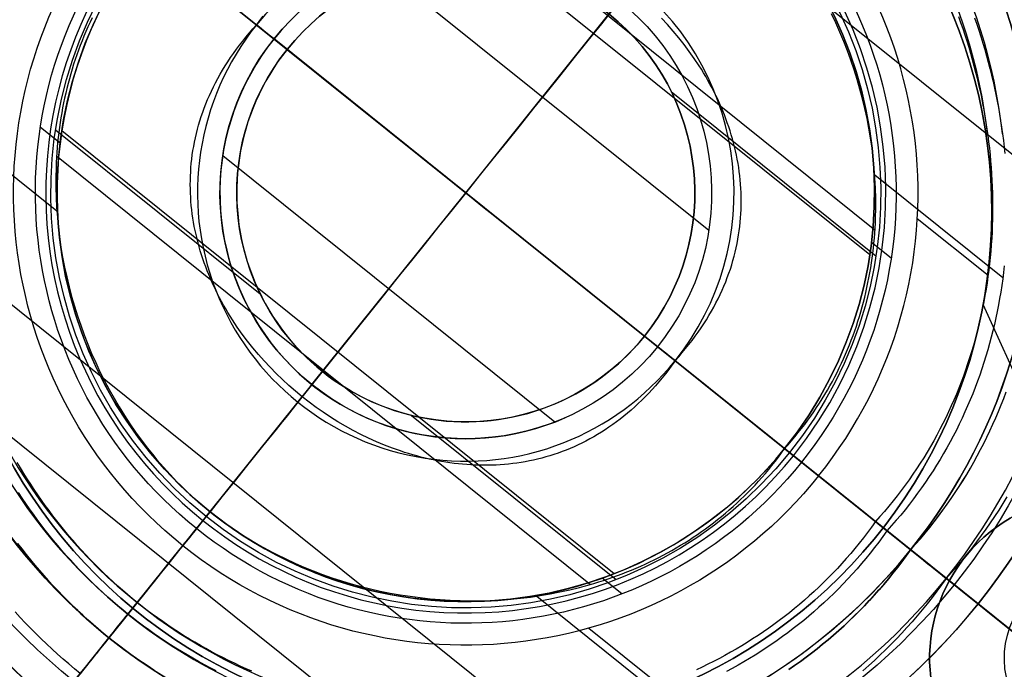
# Model space of a CAD drawing. Extents: x 5157 to 5867, y -156 to 1031.
# Tile 52 of 87: x 5502 to 5534, y 617 to 638. Entities that reach past the tile are written whole.
import ezdxf

# ---------------------------------------------------------------- set-up
doc = ezdxf.new("R2010")
doc.units = 0
doc.layers.add('1', color=7, linetype='CONTINUOUS')

msp = doc.modelspace()

# ---------------------------------------------------------------- linework, layer by layer
at = {"layer": '1', "color": 35}
for p, q in [((5516.622, 632.508, 26.007), (5545.714, 668.772, 26.007)), ((5552.886, 603.416, 26.007), (5480.358, 661.599, 26.007)), ((5540.466, 628.843, 232.829), (5507.874, 654.989, 232.829)), ((5510.825, 637.158, 127.007), (5492.587, 651.789, 127.007)), ((5516.622, 632.508, 232.829), (5531.718, 651.325, 232.829)), ((5497.805, 647.603, 232.829), (5535.439, 617.413, 232.829)), ((5512.572, 645.21, 165.507), (5529.901, 631.308, 165.507)), ((5529.731, 630.493, 165.507), (5511.813, 644.868, 165.507)), ((5516.622, 632.508, 165.507), (5524.921, 642.853, 165.507)), ((5516.622, 632.508, 165.507), (5524.921, 642.853, 165.507)), ((5510.825, 637.158, 123.007), (5506.119, 640.934, 123.007)), ((5526.967, 624.209, 165.507), (5506.277, 640.807, 165.507)), ((5506.277, 640.807, 165.507), (5526.967, 624.209, 165.507)), ((5513.729, 639.943, 15.507), (5524.507, 631.296, 15.507)), ((5516.622, 632.508, 15.507), (5521.614, 638.731, 15.507)), ((5509.831, 637.956, 14.778), (5509.831, 637.956, 2.109)), ((5522.845, 627.516, 15.507), (5510.399, 637.5, 15.507)), ((5486.167, 637.188, 127.007), (5527.796, 603.792, 127.007)), ((5510.825, 637.158, 127.007), (5510.825, 637.158, 123.007)), ((5525.371, 610.026, 232.829), (5492.779, 636.172, 232.829)), ((5523.29, 635.791, 123.007), (5529.932, 630.462, 123.007)), ((5499.193, 635.258, 165.507), (5503.351, 631.922, 165.507)), ((5503.458, 634.117, 218.799), (5502.819, 634.629, 218.799)), ((5503.313, 634.553, 123.007), (5509.954, 629.225, 123.007)), ((5521.432, 620.148, 165.507), (5503.514, 634.522, 165.507)), ((5503.344, 633.707, 165.507), (5520.673, 619.805, 165.507)), ((5508.737, 633.72, 15.507), (5519.515, 625.073, 15.507)), ((5529.894, 633.093, 165.507), (5534.052, 629.758, 165.507)), ((5487.531, 596.244, 26.007), (5516.622, 632.508, 26.007)), ((5501.527, 613.691, 232.829), (5516.622, 632.508, 232.829)), ((5508.323, 622.163, 165.507), (5516.622, 632.508, 165.507)), ((5508.323, 622.163, 165.507), (5516.622, 632.508, 165.507)), ((5511.63, 626.285, 15.507), (5516.622, 632.508, 15.507)), ((5531.275, 631.677, 122.507), (5533.573, 629.833, 122.507)), ((5530.426, 630.386, 218.799), (5529.787, 630.899, 218.799)), ((5527.126, 624.082, 123.007), (5522.419, 627.857, 123.007)), ((5522.419, 627.857, 123.007), (5522.419, 627.857, 127.007)), ((5540.657, 613.227, 127.007), (5522.419, 627.857, 127.007)), ((5523.414, 627.06, 2.109), (5523.414, 627.06, 14.778)), ((5497.341, 608.473, 127.007), (5511.972, 626.711, 127.007)), ((5508.196, 622.004, 123.007), (5511.972, 626.711, 123.007)), ((5511.972, 626.711, 123.007), (5511.972, 626.711, 127.007)), ((5511.174, 625.716, 2.109), (5511.174, 625.716, 14.778)), ((5514.864, 625.287, 123.007), (5521.506, 619.959, 123.007)), ((5526.967, 624.209, 165.507), (5526.967, 624.209, 218.799)), ((5526.967, 624.209, 218.799), (5527.516, 623.769, 218.799)), ((5530.29, 621.543, 165.507), (5526.967, 624.209, 165.507)), ((5529.915, 621.844, 122.507), (5528.07, 623.324, 122.507)), ((5505.658, 618.84, 165.507), (5508.323, 622.163, 165.507)), ((5507.883, 621.614, 218.799), (5508.323, 622.163, 218.799)), ((5508.323, 622.163, 218.799), (5508.323, 622.163, 165.507)), ((5505.959, 619.215, 122.507), (5507.439, 621.06, 122.507)), ((5531.056, 620.929, 112.936), (5531.056, 620.929, 121.044)), ((5543.721, 610.769, 132.007), (5531.057, 620.928, 132.007)), ((5531.057, 620.928, 132.007), (5531.057, 620.928, 164.524)), ((5521.687, 619.493, 218.799), (5521.048, 620.005, 218.799)), ((5540.296, 613.517, 111.451), (5532.214, 620, 111.451)), ((5518.929, 619.425, 165.507), (5523.087, 616.09, 165.507)), ((5533.245, 619.173, 225), (5565.391, 593.385, 225)), ((5533.245, 619.173, 226), (5565.391, 593.385, 226)), ((5533.245, 619.173, 225), (5533.245, 619.173, 226)), ((5520.612, 618.384, 122.507), (5522.909, 616.541, 122.507)), ((5494.883, 605.409, 132.007), (5505.042, 618.073, 132.007)), ((5505.042, 618.073, 132.007), (5505.042, 618.073, 164.524)), ((5505.043, 618.074, 112.936), (5505.043, 618.074, 121.044))]:
    msp.add_line(p, q, dxfattribs=at)
at = {"layer": '1', "color": 39}
for p, q in [((5536.248, 622.62, 18.283), (5533.416, 628.888, 18.283)), ((5536.248, 622.62, 26.283), (5533.416, 628.888, 26.283))]:
    msp.add_line(p, q, dxfattribs=at)
at = {"layer": '1', "color": 35}
for points in [[(5504.501, 638.187), (5504.431, 638.039), (5504.362, 637.89), (5504.296, 637.741), (5504.233, 637.591), (5504.171, 637.44), (5504.112, 637.289), (5504.055, 637.136), (5504, 636.983), (5503.947, 636.83), (5503.897, 636.676), (5503.848, 636.521), (5503.802, 636.365), (5503.758, 636.209), (5503.716, 636.053), (5503.677, 635.896), (5503.639, 635.738), (5503.604, 635.58), (5503.57, 635.422), (5503.539, 635.263), (5503.51, 635.104), (5503.483, 634.944), (5503.458, 634.784), (5503.435, 634.624), (5503.414, 634.463), (5503.395, 634.302), (5503.378, 634.141), (5503.364, 633.98), (5503.351, 633.818), (5503.34, 633.656), (5503.332, 633.494), (5503.325, 633.332), (5503.318, 633.008), (5503.319, 632.683), (5503.327, 632.358), (5503.344, 632.033), (5503.368, 631.709), (5503.399, 631.385), (5503.439, 631.061), (5503.486, 630.738), (5503.54, 630.417), (5503.602, 630.096), (5503.671, 629.777), (5503.747, 629.46), (5503.831, 629.144), (5503.922, 628.83), (5504.02, 628.519), (5504.125, 628.209), (5504.237, 627.903), (5504.355, 627.598), (5504.481, 627.297), (5504.613, 626.999), (5504.752, 626.704), (5504.898, 626.413), (5505.05, 626.125), (5505.209, 625.841), (5505.374, 625.56), (5505.545, 625.285), (5505.723, 625.013), (5505.907, 624.746), (5506.097, 624.484), (5506.293, 624.226), (5506.496, 623.974), (5506.599, 623.85), (5506.704, 623.727), (5506.81, 623.606), (5506.918, 623.486), (5507.027, 623.367), (5507.138, 623.25), (5507.25, 623.134), (5507.364, 623.02), (5507.479, 622.907), (5507.595, 622.796), (5507.713, 622.687), (5507.832, 622.579), (5507.953, 622.472), (5508.075, 622.367), (5508.198, 622.264), (5508.323, 622.163), (5508.449, 622.063), (5508.577, 621.965), (5508.706, 621.868), (5508.836, 621.774), (5508.967, 621.681), (5509.1, 621.589), (5509.233, 621.5), (5509.368, 621.412), (5509.504, 621.326), (5509.642, 621.242), (5509.78, 621.159), (5509.92, 621.078), (5510.06, 620.999), (5510.202, 620.921), (5510.344, 620.845), (5510.488, 620.771), (5510.778, 620.629), (5511.072, 620.493), (5511.369, 620.364), (5511.67, 620.243), (5511.973, 620.128), (5512.28, 620.02), (5512.589, 619.92), (5512.901, 619.827), (5513.215, 619.741), (5513.531, 619.662), (5513.849, 619.59), (5514.169, 619.525), (5514.49, 619.468), (5514.813, 619.418), (5515.137, 619.376), (5515.461, 619.34), (5515.787, 619.312), (5516.113, 619.292), (5516.439, 619.278), (5516.766, 619.273), (5517.092, 619.274), (5517.418, 619.284), (5517.744, 619.3), (5518.069, 619.324), (5518.393, 619.356), (5518.717, 619.395), (5519.039, 619.442), (5519.359, 619.497), (5519.678, 619.559), (5519.996, 619.629), (5520.311, 619.706), (5520.468, 619.748), (5520.624, 619.791), (5520.78, 619.837), (5520.935, 619.884), (5521.089, 619.933), (5521.243, 619.985), (5521.396, 620.038), (5521.548, 620.093), (5521.699, 620.15), (5521.85, 620.209), (5522, 620.27), (5522.149, 620.333), (5522.298, 620.398), (5522.445, 620.465), (5522.592, 620.534), (5522.737, 620.605), (5522.882, 620.678), (5523.026, 620.753), (5523.168, 620.83), (5523.31, 620.908), (5523.451, 620.989), (5523.59, 621.072), (5523.729, 621.157), (5523.866, 621.243), (5524.002, 621.332), (5524.137, 621.423), (5524.271, 621.516), (5524.404, 621.61), (5524.536, 621.707), (5524.666, 621.806), (5524.795, 621.907), (5524.922, 622.01), (5525.049, 622.114), (5525.173, 622.221), (5525.297, 622.33), (5525.419, 622.441), (5525.54, 622.554), (5525.659, 622.669), (5525.777, 622.786), (5525.893, 622.905), (5526.008, 623.026), (5526.121, 623.149), (5526.233, 623.275), (5526.343, 623.402), (5526.451, 623.531), (5526.558, 623.663), (5526.663, 623.796), (5526.766, 623.932), (5526.868, 624.069), (5526.967, 624.209)], [(5510.037, 638.239), (5509.933, 638.099), (5509.831, 637.956)], [(5523.414, 627.06), (5523.531, 627.191), (5523.645, 627.322), (5523.756, 627.454), (5523.863, 627.587), (5523.966, 627.72), (5524.066, 627.853), (5524.162, 627.987), (5524.255, 628.122), (5524.344, 628.257), (5524.43, 628.392), (5524.513, 628.527), (5524.592, 628.663), (5524.668, 628.799), (5524.741, 628.935), (5524.81, 629.072), (5524.877, 629.209), (5524.939, 629.346), (5524.999, 629.484), (5525.056, 629.621), (5525.109, 629.759), (5525.159, 629.897), (5525.207, 630.035), (5525.251, 630.173), (5525.292, 630.311), (5525.33, 630.449), (5525.365, 630.587), (5525.397, 630.726), (5525.426, 630.864), (5525.452, 631.002), (5525.476, 631.14), (5525.496, 631.279), (5525.514, 631.417), (5525.529, 631.555), (5525.541, 631.692), (5525.55, 631.83), (5525.557, 631.968), (5525.56, 632.105), (5525.562, 632.242), (5525.56, 632.379), (5525.556, 632.516), (5525.549, 632.652), (5525.54, 632.788), (5525.528, 632.924), (5525.514, 633.059), (5525.497, 633.194), (5525.478, 633.329), (5525.456, 633.463), (5525.432, 633.597), (5525.405, 633.731), (5525.376, 633.864), (5525.345, 633.996), (5525.311, 634.128), (5525.275, 634.259), (5525.237, 634.39), (5525.197, 634.521), (5525.154, 634.651), (5525.109, 634.78), (5525.062, 634.908), (5525.013, 635.036), (5524.962, 635.163), (5524.909, 635.29), (5524.853, 635.416), (5524.796, 635.541), (5524.736, 635.665), (5524.675, 635.789), (5524.612, 635.912), (5524.546, 636.034), (5524.479, 636.155), (5524.41, 636.275), (5524.339, 636.395), (5524.266, 636.513), (5524.192, 636.631), (5524.038, 636.863), (5523.876, 637.092), (5523.708, 637.316), (5523.534, 637.536), (5523.353, 637.752), (5523.166, 637.963), (5522.974, 638.17)], [(5526.967, 624.209), (5527.082, 624.337), (5527.194, 624.466), (5527.304, 624.596), (5527.412, 624.727), (5527.517, 624.86), (5527.62, 624.994), (5527.72, 625.129), (5527.818, 625.265), (5527.914, 625.402), (5528.007, 625.54), (5528.098, 625.68), (5528.187, 625.82), (5528.273, 625.961), (5528.357, 626.104), (5528.439, 626.247), (5528.519, 626.391), (5528.596, 626.536), (5528.671, 626.682), (5528.743, 626.829), (5528.814, 626.977), (5528.882, 627.125), (5528.948, 627.275), (5529.012, 627.425), (5529.073, 627.576), (5529.133, 627.727), (5529.19, 627.879), (5529.245, 628.032), (5529.297, 628.186), (5529.348, 628.34), (5529.396, 628.495), (5529.442, 628.65), (5529.486, 628.806), (5529.528, 628.963), (5529.568, 629.12), (5529.606, 629.277), (5529.641, 629.435), (5529.674, 629.594), (5529.706, 629.753), (5529.735, 629.912), (5529.762, 630.072), (5529.787, 630.232), (5529.81, 630.392), (5529.831, 630.553), (5529.849, 630.713), (5529.866, 630.875), (5529.881, 631.036), (5529.894, 631.198), (5529.904, 631.359), (5529.913, 631.521), (5529.919, 631.683), (5529.927, 632.008), (5529.926, 632.333), (5529.917, 632.658), (5529.901, 632.983), (5529.877, 633.307), (5529.845, 633.631), (5529.806, 633.955), (5529.759, 634.277), (5529.704, 634.599), (5529.643, 634.919), (5529.573, 635.238), (5529.497, 635.556), (5529.413, 635.872), (5529.323, 636.185), (5529.225, 636.497), (5529.12, 636.806), (5529.008, 637.113), (5528.889, 637.417), (5528.764, 637.719), (5528.631, 638.017), (5528.492, 638.312)], [(5532.61, 638.228), (5532.68, 638.031), (5532.749, 637.833), (5532.815, 637.634), (5532.879, 637.434), (5532.941, 637.233), (5533, 637.032), (5533.058, 636.83), (5533.112, 636.627), (5533.165, 636.424), (5533.215, 636.221), (5533.263, 636.016), (5533.309, 635.812), (5533.352, 635.606), (5533.393, 635.401), (5533.432, 635.195), (5533.468, 634.988), (5533.501, 634.781), (5533.533, 634.574), (5533.562, 634.367)], [(5533.134, 638.187), (5533.204, 637.983), (5533.272, 637.778), (5533.338, 637.573), (5533.402, 637.367), (5533.463, 637.16), (5533.522, 636.952), (5533.578, 636.744), (5533.632, 636.535), (5533.684, 636.325), (5533.733, 636.115), (5533.78, 635.905), (5533.825, 635.694), (5533.867, 635.482), (5533.906, 635.271), (5533.943, 635.058), (5533.978, 634.846), (5534.01, 634.633), (5534.04, 634.419)], [(5523.414, 627.06), (5523.311, 626.916), (5523.208, 626.777), (5523.103, 626.64), (5522.996, 626.507), (5522.889, 626.377), (5522.78, 626.251), (5522.67, 626.128), (5522.559, 626.008), (5522.447, 625.892), (5522.334, 625.778), (5522.22, 625.668), (5522.104, 625.561), (5521.988, 625.458), (5521.87, 625.357), (5521.752, 625.26), (5521.633, 625.165), (5521.512, 625.074), (5521.391, 624.986), (5521.269, 624.901), (5521.146, 624.819), (5521.023, 624.74), (5520.898, 624.664), (5520.773, 624.591), (5520.647, 624.521), (5520.52, 624.454), (5520.393, 624.39), (5520.265, 624.329), (5520.136, 624.27), (5520.007, 624.215), (5519.877, 624.162), (5519.747, 624.112), (5519.616, 624.065), (5519.484, 624.02), (5519.352, 623.979), (5519.22, 623.94), (5519.087, 623.903), (5518.954, 623.87), (5518.82, 623.839), (5518.687, 623.811), (5518.552, 623.785), (5518.418, 623.762), (5518.283, 623.742), (5518.148, 623.724), (5518.012, 623.708), (5517.877, 623.695), (5517.741, 623.685), (5517.605, 623.677), (5517.47, 623.672), (5517.333, 623.669), (5517.197, 623.668), (5517.061, 623.67), (5516.925, 623.674), (5516.789, 623.681), (5516.653, 623.69), (5516.517, 623.701), (5516.381, 623.714), (5516.245, 623.73), (5516.109, 623.748), (5515.974, 623.768), (5515.839, 623.791), (5515.703, 623.815), (5515.569, 623.842), (5515.434, 623.871), (5515.3, 623.902), (5515.166, 623.935), (5515.032, 623.97), (5514.899, 624.008), (5514.766, 624.047), (5514.634, 624.088), (5514.502, 624.132), (5514.37, 624.177), (5514.239, 624.224), (5513.979, 624.325), (5513.721, 624.432), (5513.465, 624.548), (5513.213, 624.67), (5512.963, 624.8), (5512.716, 624.936), (5512.473, 625.08), (5512.233, 625.229), (5511.997, 625.386), (5511.765, 625.548), (5511.537, 625.717), (5511.314, 625.891), (5511.095, 626.071), (5510.881, 626.257), (5510.673, 626.448), (5510.469, 626.645), (5510.271, 626.846), (5510.078, 627.053), (5509.891, 627.264), (5509.711, 627.479), (5509.536, 627.7), (5509.368, 627.924), (5509.207, 628.153), (5509.053, 628.385), (5508.978, 628.503), (5508.905, 628.621), (5508.834, 628.741), (5508.765, 628.861), (5508.698, 628.982), (5508.633, 629.104), (5508.57, 629.227), (5508.508, 629.35), (5508.449, 629.475), (5508.391, 629.6), (5508.336, 629.726), (5508.283, 629.852), (5508.231, 629.98), (5508.182, 630.107), (5508.135, 630.236), (5508.09, 630.365), (5508.048, 630.495), (5508.007, 630.625), (5507.969, 630.756), (5507.933, 630.888), (5507.9, 631.02), (5507.868, 631.152), (5507.839, 631.285), (5507.813, 631.419), (5507.789, 631.552), (5507.767, 631.687), (5507.748, 631.821), (5507.731, 631.957), (5507.716, 632.092), (5507.704, 632.228), (5507.695, 632.364), (5507.689, 632.5), (5507.684, 632.637), (5507.683, 632.774), (5507.684, 632.911), (5507.688, 633.048), (5507.695, 633.186), (5507.704, 633.323), (5507.716, 633.461), (5507.731, 633.599), (5507.748, 633.737), (5507.769, 633.875), (5507.792, 634.013), (5507.818, 634.152), (5507.848, 634.29), (5507.88, 634.428), (5507.915, 634.567), (5507.953, 634.705), (5507.994, 634.843), (5508.038, 634.981), (5508.085, 635.119), (5508.135, 635.257), (5508.189, 635.395), (5508.245, 635.532), (5508.305, 635.669), (5508.368, 635.807), (5508.434, 635.944), (5508.504, 636.08), (5508.576, 636.217), (5508.652, 636.353), (5508.731, 636.489), (5508.814, 636.624), (5508.9, 636.759), (5508.99, 636.894), (5509.082, 637.028), (5509.179, 637.162), (5509.279, 637.296), (5509.382, 637.429), (5509.489, 637.561), (5509.599, 637.694), (5509.713, 637.825), (5509.831, 637.956)], [(5533.562, 634.367), (5533.588, 634.159), (5533.612, 633.951), (5533.634, 633.743), (5533.653, 633.535), (5533.67, 633.326), (5533.684, 633.118), (5533.696, 632.909), (5533.705, 632.7), (5533.712, 632.492), (5533.716, 632.283), (5533.718, 632.074), (5533.717, 631.866), (5533.714, 631.657), (5533.708, 631.449), (5533.699, 631.24), (5533.688, 631.032), (5533.674, 630.824), (5533.658, 630.617), (5533.639, 630.409), (5533.618, 630.202), (5533.594, 629.995), (5533.567, 629.789), (5533.537, 629.583), (5533.505, 629.378), (5533.47, 629.172), (5533.433, 628.968), (5533.393, 628.764), (5533.35, 628.56), (5533.304, 628.357), (5533.256, 628.155), (5533.205, 627.953), (5533.151, 627.752), (5533.095, 627.551), (5533.035, 627.352), (5532.973, 627.153), (5532.908, 626.955), (5532.841, 626.757), (5532.77, 626.561), (5532.697, 626.365), (5532.621, 626.17), (5532.541, 625.977), (5532.46, 625.784), (5532.375, 625.592), (5532.287, 625.401), (5532.197, 625.211), (5532.103, 625.023), (5532.007, 624.835), (5531.908, 624.648), (5531.806, 624.463), (5531.701, 624.279), (5531.593, 624.096), (5531.482, 623.915), (5531.368, 623.734), (5531.251, 623.555), (5531.131, 623.378), (5531.008, 623.201), (5530.882, 623.026), (5530.753, 622.853), (5530.621, 622.681), (5530.486, 622.511), (5530.348, 622.342), (5530.206, 622.174), (5530.062, 622.009), (5529.915, 621.844)], [(5534.04, 634.419), (5534.067, 634.206), (5534.092, 633.992), (5534.114, 633.778)], [(5534.098, 630.137), (5534.073, 629.925), (5534.045, 629.712), (5534.015, 629.501), (5533.982, 629.289), (5533.946, 629.078), (5533.908, 628.868), (5533.866, 628.658), (5533.822, 628.449), (5533.776, 628.24), (5533.726, 628.032), (5533.673, 627.824), (5533.618, 627.618), (5533.56, 627.411), (5533.499, 627.206), (5533.435, 627.002), (5533.368, 626.798), (5533.299, 626.595), (5533.226, 626.393), (5533.151, 626.192), (5533.072, 625.991), (5532.991, 625.792), (5532.907, 625.594), (5532.82, 625.397), (5532.73, 625.2), (5532.637, 625.005), (5532.541, 624.811), (5532.442, 624.618), (5532.339, 624.427), (5532.234, 624.236), (5532.126, 624.047), (5532.015, 623.859), (5531.901, 623.672), (5531.784, 623.487), (5531.664, 623.302), (5531.54, 623.12), (5531.414, 622.939), (5531.284, 622.759), (5531.152, 622.58), (5531.016, 622.404), (5530.877, 622.228), (5530.735, 622.055), (5530.59, 621.883), (5530.442, 621.712), (5530.29, 621.543)], [(5531.056, 620.929), (5531.216, 621.107), (5531.373, 621.287), (5531.526, 621.469), (5531.676, 621.652), (5531.822, 621.837), (5531.966, 622.024), (5532.106, 622.213), (5532.243, 622.402), (5532.376, 622.594), (5532.506, 622.787), (5532.633, 622.981), (5532.757, 623.177), (5532.878, 623.374), (5532.995, 623.573), (5533.109, 623.773), (5533.22, 623.974), (5533.328, 624.176), (5533.432, 624.38), (5533.534, 624.585), (5533.632, 624.791), (5533.727, 624.998), (5533.819, 625.206), (5533.908, 625.416), (5533.994, 625.626), (5534.077, 625.838), (5534.156, 626.05)], [(5531.056, 620.929), (5531.216, 621.107), (5531.373, 621.287), (5531.526, 621.469), (5531.676, 621.652), (5531.822, 621.837), (5531.966, 622.024), (5532.106, 622.213), (5532.243, 622.402), (5532.376, 622.594), (5532.506, 622.787), (5532.633, 622.981), (5532.757, 623.177), (5532.878, 623.374), (5532.995, 623.573), (5533.109, 623.773), (5533.22, 623.974), (5533.328, 624.176), (5533.432, 624.38), (5533.534, 624.585), (5533.632, 624.791), (5533.727, 624.998), (5533.819, 625.206), (5533.908, 625.416), (5533.994, 625.626), (5534.077, 625.838), (5534.156, 626.05)], [(5531.057, 620.928), (5531.217, 621.106), (5531.374, 621.286), (5531.527, 621.468), (5531.677, 621.652), (5531.824, 621.837), (5531.967, 622.023), (5532.107, 622.212), (5532.244, 622.402), (5532.377, 622.593), (5532.508, 622.786), (5532.635, 622.98), (5532.758, 623.176), (5532.879, 623.373), (5532.996, 623.572), (5533.11, 623.772), (5533.221, 623.973), (5533.329, 624.176), (5533.434, 624.379), (5533.535, 624.584), (5533.633, 624.79), (5533.729, 624.998), (5533.821, 625.206), (5533.91, 625.415), (5533.995, 625.626), (5534.078, 625.837), (5534.158, 626.05)], [(5505.959, 619.215), (5505.798, 619.346), (5505.64, 619.478), (5505.483, 619.613), (5505.328, 619.75), (5505.175, 619.889), (5505.023, 620.029), (5504.874, 620.172), (5504.726, 620.317), (5504.58, 620.464), (5504.436, 620.613), (5504.294, 620.763), (5504.153, 620.915), (5504.015, 621.07), (5503.878, 621.226), (5503.743, 621.383), (5503.611, 621.543), (5503.48, 621.704), (5503.351, 621.867), (5503.224, 622.032), (5503.098, 622.198), (5502.975, 622.365), (5502.854, 622.535), (5502.735, 622.705), (5502.618, 622.878), (5502.503, 623.052), (5502.389, 623.227), (5502.278, 623.403), (5502.169, 623.581), (5502.062, 623.76)], [(5505.658, 618.84), (5505.493, 618.974), (5505.33, 619.11), (5505.169, 619.249), (5505.009, 619.389), (5504.852, 619.532), (5504.696, 619.677), (5504.542, 619.824), (5504.39, 619.973), (5504.24, 620.124), (5504.092, 620.277), (5503.946, 620.431), (5503.801, 620.588), (5503.659, 620.747), (5503.518, 620.907), (5503.38, 621.069), (5503.243, 621.233), (5503.108, 621.399), (5502.976, 621.567), (5502.845, 621.736), (5502.717, 621.907), (5502.59, 622.079), (5502.465, 622.253), (5502.343, 622.429), (5502.222, 622.606), (5502.104, 622.784)], [(5534.182, 622.641), (5534.052, 622.428), (5533.918, 622.217), (5533.781, 622.007), (5533.64, 621.798), (5533.496, 621.592), (5533.348, 621.387), (5533.197, 621.183), (5533.042, 620.981), (5532.884, 620.781), (5532.722, 620.583), (5532.556, 620.387), (5532.387, 620.193), (5532.214, 620)], [(5529.915, 621.844), (5529.786, 621.665), (5529.656, 621.488), (5529.523, 621.314), (5529.388, 621.143), (5529.251, 620.974), (5529.112, 620.808), (5528.971, 620.644), (5528.827, 620.483), (5528.682, 620.325), (5528.534, 620.169), (5528.385, 620.016), (5528.234, 619.866), (5528.08, 619.718), (5527.925, 619.573), (5527.768, 619.431), (5527.61, 619.291), (5527.449, 619.153), (5527.287, 619.019), (5527.123, 618.887), (5526.957, 618.757), (5526.79, 618.63), (5526.621, 618.506), (5526.451, 618.384), (5526.279, 618.265), (5526.105, 618.148), (5525.93, 618.034), (5525.753, 617.923), (5525.575, 617.814), (5525.396, 617.708), (5525.215, 617.604), (5525.033, 617.502), (5524.85, 617.404), (5524.665, 617.308), (5524.479, 617.214), (5524.292, 617.123), (5524.104, 617.034)], [(5530.29, 621.543), (5530.158, 621.359), (5530.024, 621.177), (5529.887, 620.998), (5529.749, 620.822), (5529.608, 620.648), (5529.465, 620.477), (5529.319, 620.309), (5529.172, 620.144), (5529.022, 619.981), (5528.871, 619.821), (5528.717, 619.664), (5528.562, 619.509), (5528.404, 619.357), (5528.245, 619.208), (5528.083, 619.061), (5527.92, 618.917), (5527.755, 618.776), (5527.588, 618.638), (5527.42, 618.502), (5527.249, 618.369), (5527.077, 618.238), (5526.903, 618.11), (5526.728, 617.985), (5526.551, 617.863), (5526.373, 617.743), (5526.193, 617.625), (5526.011, 617.511), (5525.828, 617.399), (5525.644, 617.29), (5525.458, 617.183), (5525.271, 617.079), (5525.082, 616.977)], [(5506.502, 617.027), (5506.313, 617.149), (5506.127, 617.274), (5505.942, 617.402), (5505.758, 617.532), (5505.577, 617.664), (5505.397, 617.798), (5505.219, 617.935), (5505.043, 618.074), (5504.869, 618.216), (5504.697, 618.36), (5504.527, 618.506), (5504.359, 618.654), (5504.192, 618.805), (5504.028, 618.958), (5503.865, 619.113), (5503.705, 619.271), (5503.546, 619.43), (5503.39, 619.591), (5503.235, 619.755), (5503.083, 619.92), (5502.932, 620.088), (5502.784, 620.257), (5502.638, 620.428), (5502.494, 620.602), (5502.351, 620.777), (5502.211, 620.954), (5502.073, 621.132)], [(5502.073, 621.132), (5502.211, 620.954), (5502.351, 620.777), (5502.494, 620.602), (5502.638, 620.428), (5502.784, 620.257), (5502.932, 620.088), (5503.083, 619.92), (5503.235, 619.755), (5503.39, 619.591), (5503.546, 619.43), (5503.705, 619.271), (5503.865, 619.113), (5504.028, 618.958), (5504.192, 618.805), (5504.359, 618.654), (5504.527, 618.506), (5504.697, 618.36), (5504.869, 618.216), (5505.043, 618.074), (5505.219, 617.935), (5505.397, 617.798), (5505.577, 617.664), (5505.758, 617.532), (5505.942, 617.402), (5506.127, 617.274), (5506.313, 617.149), (5506.502, 617.027)], [(5506.501, 617.026), (5506.312, 617.148), (5506.126, 617.273), (5505.941, 617.401), (5505.757, 617.53), (5505.576, 617.662), (5505.396, 617.797), (5505.218, 617.934), (5505.042, 618.073), (5504.868, 618.215), (5504.696, 618.359), (5504.526, 618.505), (5504.358, 618.653), (5504.191, 618.804), (5504.027, 618.957), (5503.864, 619.112), (5503.704, 619.269), (5503.545, 619.429), (5503.389, 619.59), (5503.234, 619.754), (5503.082, 619.919), (5502.931, 620.087), (5502.783, 620.256), (5502.637, 620.427), (5502.492, 620.601), (5502.35, 620.776), (5502.21, 620.953), (5502.072, 621.131)], [(5531.056, 620.929), (5530.917, 620.734), (5530.775, 620.542), (5530.631, 620.353), (5530.484, 620.167), (5530.335, 619.984), (5530.184, 619.803), (5530.031, 619.626), (5529.875, 619.451), (5529.717, 619.279), (5529.557, 619.11), (5529.395, 618.944), (5529.23, 618.781), (5529.064, 618.62), (5528.896, 618.463), (5528.725, 618.308), (5528.553, 618.156), (5528.379, 618.007), (5528.202, 617.861), (5528.024, 617.717), (5527.845, 617.577), (5527.663, 617.439), (5527.479, 617.304), (5527.294, 617.172), (5527.108, 617.042)], [(5527.108, 617.042), (5527.294, 617.172), (5527.479, 617.304), (5527.663, 617.439), (5527.845, 617.577), (5528.024, 617.717), (5528.202, 617.861), (5528.379, 618.007), (5528.553, 618.156), (5528.725, 618.308), (5528.896, 618.463), (5529.064, 618.62), (5529.23, 618.781), (5529.395, 618.944), (5529.557, 619.11), (5529.717, 619.279), (5529.875, 619.451), (5530.031, 619.626), (5530.184, 619.803), (5530.335, 619.984), (5530.484, 620.167), (5530.631, 620.353), (5530.775, 620.542), (5530.917, 620.734), (5531.056, 620.929)], [(5531.057, 620.928), (5530.918, 620.733), (5530.776, 620.541), (5530.632, 620.352), (5530.485, 620.166), (5530.336, 619.983), (5530.185, 619.802), (5530.032, 619.625), (5529.876, 619.45), (5529.718, 619.278), (5529.558, 619.109), (5529.396, 618.943), (5529.231, 618.78), (5529.065, 618.619), (5528.897, 618.462), (5528.726, 618.307), (5528.554, 618.155), (5528.38, 618.006), (5528.203, 617.859), (5528.025, 617.716), (5527.845, 617.575), (5527.664, 617.437), (5527.48, 617.302), (5527.295, 617.17), (5527.108, 617.041)], [(5532.214, 620), (5532.063, 619.789), (5531.91, 619.582), (5531.755, 619.378), (5531.596, 619.177), (5531.435, 618.979), (5531.272, 618.784), (5531.106, 618.592), (5530.938, 618.403), (5530.768, 618.218), (5530.595, 618.035), (5530.42, 617.856), (5530.242, 617.679), (5530.062, 617.506), (5529.88, 617.336), (5529.696, 617.169), (5529.51, 617.004)], [(5509.681, 616.986), (5509.491, 617.07), (5509.301, 617.156), (5509.113, 617.244), (5508.926, 617.335), (5508.74, 617.428), (5508.556, 617.523), (5508.373, 617.62), (5508.191, 617.72), (5508.01, 617.822), (5507.831, 617.926), (5507.653, 618.032), (5507.477, 618.14), (5507.302, 618.251), (5507.128, 618.364), (5506.956, 618.479), (5506.786, 618.596), (5506.617, 618.716), (5506.45, 618.837), (5506.285, 618.961), (5506.121, 619.087), (5505.959, 619.215)], [(5504.114, 616.916), (5503.926, 617.069), (5503.74, 617.225), (5503.556, 617.383), (5503.375, 617.543), (5503.195, 617.706), (5503.017, 617.871), (5502.842, 618.039), (5502.668, 618.208), (5502.497, 618.381), (5502.328, 618.555), (5502.161, 618.732), (5501.997, 618.91)], [(5508.518, 617.002), (5508.328, 617.1), (5508.14, 617.2), (5507.953, 617.302), (5507.767, 617.407), (5507.583, 617.514), (5507.4, 617.623), (5507.218, 617.734), (5507.038, 617.848), (5506.86, 617.964), (5506.683, 618.083), (5506.508, 618.203), (5506.335, 618.326), (5506.163, 618.451), (5505.993, 618.579), (5505.824, 618.708), (5505.658, 618.84)]]:
    msp.add_lwpolyline(points, dxfattribs=at)
at = {"layer": '1', "color": 35, "extrusion": (0, 0, -1)}
for centre, radius, start, end in [((-5516.622, 632.508, -251.484), 65.49, 38.73717, 218.73717), ((-5516.622, 632.508, -251.484), 64.49, 38.73717, 218.73717), ((-5516.622, 632.508, -52.607), 62.5, 38.73717, 218.73717), ((-5516.622, 632.508, -103.507), 62.5, 38.73717, 218.73717), ((-5516.622, 632.508, -275), 65.49, 38.73717, 218.73717), ((-5516.622, 632.508, -103.507), 51.794, 38.7372, 218.7372), ((-5516.622, 632.508, -101.507), 50.521, 38.7372, 218.7372), ((-5516.622, 632.508, -52.607), 50.521, 38.7372, 218.7372), ((-5516.622, 632.508, -275), 65.49, 218.73717, 38.73717), ((-5516.622, 632.508, -251.484), 65.49, 218.73717, 38.73717), ((-5516.622, 632.508, -251.484), 64.49, 218.73717, 38.73717), ((-5516.622, 632.508, -52.607), 62.5, 218.73717, 38.73717), ((-5516.622, 632.508, -103.507), 62.5, 218.73717, 38.73717), ((-5516.622, 632.508, -132.007), 34.741, 38.7372, 218.7372), ((-5516.622, 632.508, -112.007), 30.906, 38.7372, 218.7372), ((-5516.622, 632.508, -129.007), 30.813, 38.7372, 218.7372), ((-5516.622, 632.508, -103.507), 51.794, 218.7372, 38.7372), ((-5516.622, 632.508, -101.507), 50.521, 218.7372, 38.7372), ((-5516.622, 632.508, -52.607), 50.521, 218.7372, 38.7372), ((-5516.622, 632.508, -224.891), 20.319, 38.7372, 218.7372), ((-5516.622, 632.508, -225.5), 21.31, 38.7372, 218.7372), ((-5516.622, 632.508, -132.007), 34.741, 218.7372, 38.7372), ((-5516.622, 632.508, -132.007), 18.506, 38.7372, 218.7372), ((-5516.622, 632.508, -112.007), 30.906, 218.7372, 38.7372), ((-5516.622, 632.508, -129.007), 30.813, 218.7372, 38.7372), ((-5516.622, 632.508, -218.799), 13.965, 38.7372, 218.7372), ((-5516.622, 632.508, -192.153), 13.263, 38.7372, 218.7372), ((-5516.622, 632.508, -218.799), 13.263, 38.7372, 218.7372), ((-5516.622, 632.508, -225.5), 21.31, 218.7372, 38.7372), ((-5516.622, 632.508, -224.891), 20.319, 218.7372, 38.7372), ((-5516.622, 632.508, -132.007), 18.506, 218.7372, 38.7372), ((-5516.622, 632.508, -123.007), 13.466, 128.7372, 218.7372), ((-5516.622, 632.508, -122.507), 14.676, 218.7372, 38.7372), ((-5516.622, 632.508, -218.799), 13.965, 218.7372, 38.7372), ((-5516.622, 632.508, -218.799), 13.263, 218.7372, 38.7372), ((-5516.622, 632.508, -192.153), 13.263, 218.7372, 38.7372), ((-5516.622, 632.508, -123.007), 13.466, 218.7372, 38.7372), ((-5516.622, 632.508, -15.507), 7.978, 38.7372, 128.7372), ((-5516.622, 632.508, -127.007), 7.432, 38.7372, 218.7372), ((-5516.622, 632.508, -123.007), 7.432, 38.7372, 218.7372), ((-5516.622, 632.508, -15.507), 7.978, 128.7372, 218.7372), ((-5516.622, 632.508, -15.507), 7.978, 218.7372, 38.7372), ((-5516.622, 632.508, -123.007), 7.432, 218.7372, 38.7372), ((-5516.622, 632.508, -127.007), 7.432, 218.7372, 38.7372)]:
    msp.add_arc(centre, radius, start, end, dxfattribs=at)
at = {"layer": '1', "color": 35}
for centre, radius, start, end in [((5516.622, 632.508, 275), 64.49, 321.26283, 141.26283), ((5516.622, 632.508, 101.507), 62.5, 321.26283, 141.26283), ((5516.622, 632.508, 47.811), 62.5, 321.26283, 141.26283), ((5516.622, 632.508, 102.507), 62.5, 321.26283, 141.26283), ((5516.622, 632.508, 106.796), 51.794, 321.2628, 141.2628), ((5516.622, 632.508, 77.057), 50.521, 321.2628, 141.2628), ((5516.622, 632.508, 34.249), 47.465, 321.2628, 141.2628), ((5516.622, 632.508, 275), 64.49, 141.26283, 321.26283), ((5516.622, 632.508, 101.507), 62.5, 141.26283, 321.26283), ((5516.622, 632.508, 47.811), 62.5, 141.26283, 321.26283), ((5516.622, 632.508, 102.507), 62.5, 141.26283, 321.26283), ((5516.622, 632.508, 129.007), 34.741, 321.2628, 141.2628), ((5516.622, 632.508, 130.507), 34.741, 321.2628, 141.2628), ((5516.622, 632.508, 106.796), 51.794, 141.2628, 321.2628), ((5516.622, 632.508, 77.057), 50.521, 141.2628, 321.2628), ((5516.622, 632.508, 127.007), 30.813, 321.2628, 141.2628), ((5516.622, 632.508, 128.007), 30.813, 321.2628, 141.2628), ((5516.622, 632.508, 111.451), 30.35, 321.2628, 141.2628), ((5516.622, 632.508, 34.249), 47.465, 141.2628, 321.2628), ((5516.622, 632.508, 3.883), 45.735, 141.2628, 321.2628), ((5516.622, 632.508, 4.883), 44.735, 141.2628, 321.2628), ((5516.622, 632.508, 232.829), 24.124, 321.2628, 141.2628), ((5516.622, 632.508, 129.007), 34.741, 141.2628, 321.2628), ((5516.622, 632.508, 130.507), 34.741, 141.2628, 321.2628), ((5516.622, 632.508, 226), 21.31, 321.2628, 141.2628), ((5516.622, 632.508, 225), 21.31, 321.2628, 141.2628), ((5516.622, 632.508, 127.007), 30.813, 141.2628, 321.2628), ((5516.622, 632.508, 128.007), 30.813, 141.2628, 321.2628), ((5516.622, 632.508, 111.451), 30.35, 141.2628, 321.2628), ((5516.622, 632.508, 148.266), 18.506, 321.2628, 141.2628), ((5516.622, 632.508, 116.99), 18.504, 321.2628, 141.2628), ((5516.622, 632.508, 232.829), 24.124, 141.2628, 321.2628), ((5516.622, 632.508, 165.507), 17.522, 6.2628, 51.2628), ((5516.622, 632.508, 226), 21.31, 141.2628, 321.2628), ((5516.622, 632.508, 225), 21.31, 141.2628, 321.2628), ((5516.622, 632.508, 165.507), 13.263, 321.2628, 141.2628), ((5516.622, 632.508, 122.507), 17.041, 6.2628, 51.2628), ((5516.622, 632.508, 148.266), 18.506, 141.2628, 321.2628), ((5516.622, 632.508, 112.936), 18.504, 141.2628, 246.4741), ((5516.622, 632.508, 116.99), 18.504, 141.2628, 321.2628), ((5516.622, 632.508, 122.507), 14.676, 321.2628, 51.2628), ((5516.622, 632.508, 123.018), 13.631, 321.2628, 51.2628), ((5516.622, 632.508, 123.018), 13.631, 141.2628, 321.2628), ((5516.622, 632.508, 2.109), 8.707, 321.2628, 141.2628), ((5516.622, 632.508, 8.444), 8.707, 321.2628, 141.2628), ((5516.622, 632.508, 165.507), 13.263, 141.2628, 321.2628), ((5516.622, 632.508, 15.507), 7.978, 62.5128, 141.2628), ((5516.622, 632.508, 125.007), 7.432, 321.2628, 141.2628), ((5516.622, 632.508, 2.109), 8.707, 141.2628, 321.2628), ((5516.622, 632.508, 8.444), 8.707, 141.2628, 321.2628), ((5516.622, 632.508, 15.507), 7.978, 141.2628, 293.9167), ((5516.622, 632.508, 125.007), 7.432, 141.2628, 321.2628), ((5516.622, 632.508, 111.451), 19.989, 321.2628, 6.2628), ((5516.622, 632.508, 165.507), 17.522, 186.2628, 276.2628), ((5516.622, 632.508, 122.507), 17.041, 186.2628, 276.2628), ((5516.622, 632.508, 111.451), 19.989, 276.2628, 321.2628)]:
    msp.add_arc(centre, radius, start, end, dxfattribs=at)
at = {"layer": '1', "color": 39, "extrusion": (0, 0, -1)}
for centre, radius, start, end in [((-5516.458, 631.939, -24.542), 78.014, 275.68001, 35.68001), ((-5516.458, 631.939, -24.542), 77.829, 275.68001, 35.68001), ((-5516.458, 631.939, -16.982), 77.829, 275.68001, 35.68001), ((-5516.962, 631.909, -24.542), 78.014, 155.68001, 275.68001), ((-5516.962, 631.909, -24.542), 77.829, 155.68001, 275.68001), ((-5516.962, 631.909, -16.982), 77.829, 155.68001, 275.68001), ((-5516.458, 631.939, -40.736), 46.82, 275.68, 35.68), ((-5516.458, 631.939, -18.283), 46.82, 275.68, 35.68), ((-5516.962, 631.909, -40.736), 46.82, 155.68, 275.68), ((-5516.962, 631.909, -18.283), 46.82, 155.68, 275.68), ((-5516.458, 631.939, -18.283), 16.728, 275.68, 35.68), ((-5516.458, 631.939, -26.283), 16.728, 275.68, 35.68), ((-5516.962, 631.909, -18.283), 16.728, 155.68, 275.68), ((-5516.962, 631.909, -26.283), 16.728, 155.68, 275.68), ((-5536.925, 617.414, -22.283), 5.25, 245.68, 65.68), ((-5536.925, 617.414, -26.283), 5.25, 245.68, 65.68), ((-5536.925, 617.414, -20.283), 5.25, 245.68, 65.68), ((-5536.925, 617.414, -24.994), 5.25, 245.68, 65.68), ((-5536.925, 617.414, -23.706), 2.826, 245.68, 65.68)]:
    msp.add_arc(centre, radius, start, end, dxfattribs=at)
at = {"layer": '1', "color": 39}
for centre, radius, start, end in [((5516.458, 631.939, 16.982), 78.014, 144.31999, 264.31999), ((5516.458, 631.939, 20.762), 78.014, 144.31999, 264.31999), ((5516.962, 631.909, 16.982), 78.014, 264.31999, 24.31999), ((5516.962, 631.909, 20.762), 78.014, 264.31999, 24.31999), ((5516.458, 631.939, 3.029), 47.23, 144.32, 264.32), ((5516.458, 631.939, 40.737), 47.051, 144.32, 264.32), ((5516.458, 631.939, 26.283), 46.82, 144.32, 264.32), ((5516.458, 631.939, 3.031), 46.82, 144.32, 264.32), ((5516.458, 631.939, 33.51), 46.82, 144.32, 264.32), ((5516.458, 631.939, 10.657), 46.82, 144.32, 264.32), ((5516.962, 631.909, 3.029), 47.23, 264.32, 24.32), ((5516.962, 631.909, 40.737), 47.051, 264.32, 24.32), ((5516.962, 631.909, 26.283), 46.82, 264.32, 24.32), ((5516.962, 631.909, 3.031), 46.82, 264.32, 24.32), ((5516.962, 631.909, 33.51), 46.82, 264.32, 24.32), ((5516.962, 631.909, 10.657), 46.82, 264.32, 24.32), ((5516.458, 631.939, 22.283), 16.728, 144.32, 264.32), ((5516.962, 631.909, 22.283), 16.728, 264.32, 24.32), ((5536.925, 617.414, 18.283), 5.25, 114.32, 294.32), ((5536.925, 617.414, 23.706), 5.25, 114.32, 294.32)]:
    msp.add_arc(centre, radius, start, end, dxfattribs=at)
at = {"layer": '1', "color": 35, "extrusion": (-0.780025, 0.625749, 9.86696e-18)}
for start, end in [(262.62564, 270), (270, 277.37436)]:
    msp.add_arc((-3945.391, 349.535, -3907.31), 349.535, start, end, dxfattribs=at)
at = {"layer": '1', "color": 39, "extrusion": (-2.17682e-06, -9.29492e-07, -1)}
msp.add_arc((-5514.542, 637.506, -20.769), 77.994, 162.37912, 255.86625, dxfattribs=at)
at = {"layer": '1', "color": 35, "extrusion": (-0.625749, -0.780025, 7.27499e-14)}
msp.add_arc((3907.31, 349.535, -3945.391), 349.535, 262.62565, 277.37435, dxfattribs=at)
at = {"layer": '1', "color": 35, "extrusion": (-0.625749, -0.780025, 0)}
msp.add_arc((3907.31, 349.535, -3945.391), 349.535, 262.62564, 277.37436, dxfattribs=at)
at = {"layer": '1', "color": 35, "extrusion": (-0.625749, -0.780025, 2.77261e-13)}
msp.add_arc((3907.31, 349.535, -3945.391), 347.535, 262.62564, 268.56442, dxfattribs=at)
at = {"layer": '1', "color": 39, "extrusion": (2.83448e-07, 2.34993e-06, -1)}
msp.add_arc((-5522.515, 631.236, -20.753), 77.994, 282.37912, 15.86625, dxfattribs=at)
at = {"layer": '1', "color": 35, "extrusion": (-0.625749, -0.780025, -4.29753e-14)}
msp.add_arc((3899.333, 14.778, -3945.391), 0.729, 90, 180, dxfattribs=at)
at = {"layer": '1', "color": 35, "extrusion": (-0.625749, -0.780025, -3.78653e-29)}
msp.add_arc((3915.288, 14.778, -3945.391), 0.729, 0, 90, dxfattribs=at)
at = {"layer": '1', "color": 35, "extrusion": (-0.625749, -0.780025, 1.38778e-17)}
msp.add_arc((3907.31, 349.535, -3945.391), 347.535, 271.43558, 277.37436, dxfattribs=at)
at = {"layer": '1', "color": 35, "extrusion": (-0.780025, 0.625749, 0)}
msp.add_arc((-3937.414, 14.778, -3907.31), 0.729, 0, 90, dxfattribs=at)
at = {"layer": '1', "color": 35, "extrusion": (-0.780025, 0.625749, 3.23035e-15)}
msp.add_arc((-3945.391, 349.535, -3907.31), 347.535, 271.43558, 277.37436, dxfattribs=at)
at = {"layer": '1', "color": 35, "extrusion": (-0.625749, -0.780025, 5.55112e-17)}
msp.add_arc((3920.942, 121.693, -3945.391), 1.325, 37.9412, 97.1704, dxfattribs=at)
at = {"layer": '1', "color": 35, "extrusion": (0.625749, 0.780025, -1.44813e-11)}
msp.add_arc((-3907.69, 239.328, 3945.391), 24.617, 195.3068, 236.5036, dxfattribs=at)
at = {"layer": '1', "color": 35, "extrusion": (-0.780025, 0.625749, -3.9443e-31)}
for centre, radius, start, end in [((-3931.76, 121.693, -3907.31), 1.325, 37.9412, 97.1704), ((-3925.403, 112.936, -3907.31), 1.485, 180, 270)]:
    msp.add_arc(centre, radius, start, end, dxfattribs=at)
at = {"layer": '1', "color": 35, "extrusion": (-0.625749, -0.780025, 2.89456e-16)}
msp.add_arc((3924.352, 121.044, -3945.391), 1.463, 0, 90, dxfattribs=at)
at = {"layer": '1', "color": 35, "extrusion": (0.780025, -0.625749, -3.69116e-11)}
msp.add_arc((3945.012, 239.328, 3907.31), 24.617, 195.3068, 236.5036, dxfattribs=at)
at = {"layer": '1', "color": 35, "extrusion": (-0.625749, -0.780025, 1.26218e-28)}
msp.add_arc((3924.833, 164.524, -3945.391), 0.983, 360, 90, dxfattribs=at)
at = {"layer": '1', "color": 35, "extrusion": (-0.625749, -0.780025, -2.52435e-29)}
msp.add_arc((3927.299, 112.936, -3945.391), 1.485, 180, 270, dxfattribs=at)
at = {"layer": '1', "color": 35, "extrusion": (-0.780025, 0.625749, -1.97215e-31)}
for centre, radius in [((-3928.35, 121.044, -3907.31), 1.463), ((-3927.869, 164.524, -3907.31), 0.983)]:
    msp.add_arc(centre, radius, 0, 90, dxfattribs=at)

doc.saveas('drawing.dxf')
